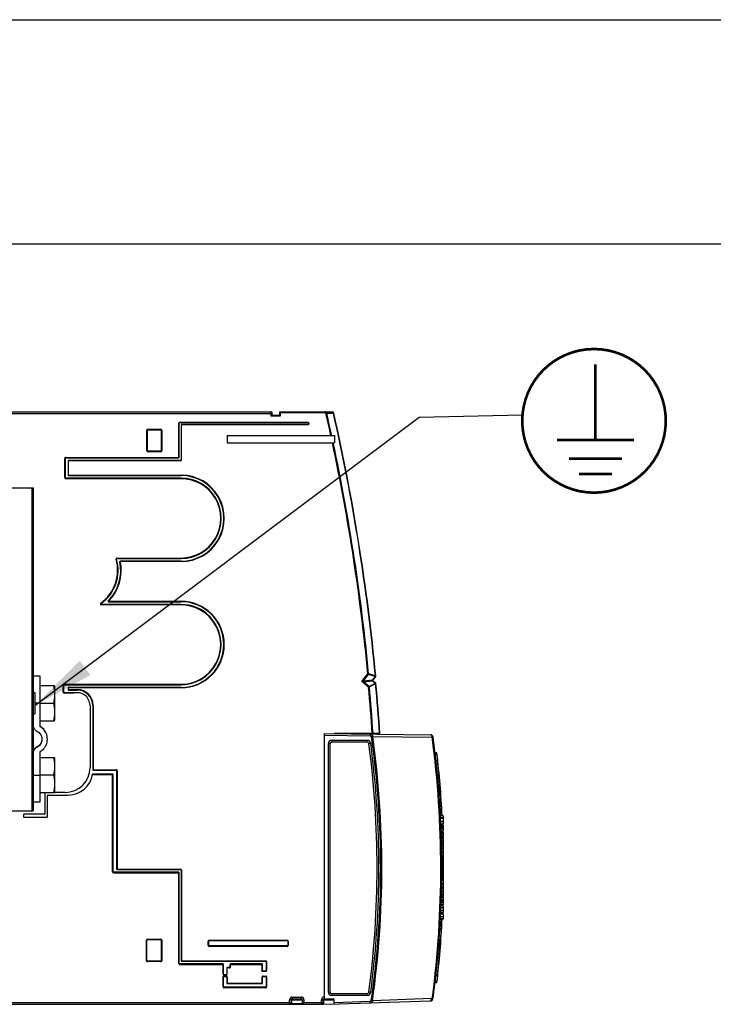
# Model space of a CAD drawing. Extents: x 0 to 420, y 0 to 297.
# Tile 15 of 37: x 176 to 214, y 242 to 297. Entities that reach past the tile are written whole.
import ezdxf

# ---------------------------------------------------------------- set-up
doc = ezdxf.new("R2010")
doc.units = 0
doc.header["$LTSCALE"] = 23.1
doc.layers.get('0').update_dxf_attribs({"linetype": 'CONTINUOUS'})

# ---------------------------------------------------------------- blocks, each defined once
blk = doc.blocks.new('EARTH_BL4', base_point=(194.072, 268.731))
at = {"color": 2, "linetype": 'CONTINUOUS'}
for p, q in [((176.489, 258.804), (197.916, 274.856)), ((197.916, 274.856), (203.669, 275.003))]:
    blk.add_line(p, q, dxfattribs=at)
at = {"color": 7, "linetype": 'CONTINUOUS', "const_width": 0.148}
blk.add_lwpolyline([(203.654, 274.659, 1), (211.654, 274.659, 1)], format="xyb", close=True, dxfattribs=at)
for points in [[(207.733, 273.585), (207.733, 277.803)], [(205.582, 273.585), (209.884, 273.585)], [(206.254, 272.554), (209.211, 272.554)], [(206.815, 271.694), (208.65, 271.694)]]:
    blk.add_lwpolyline(points, dxfattribs=at)
at = {"color": 2, "linetype": 'CONTINUOUS'}
blk.add_solid([(178.991, 261.302), (176.489, 258.804), (179.59, 260.502)], dxfattribs=at)

msp = doc.modelspace()

# ---------------------------------------------------------------- linework, layer by layer
at = {"color": 7, "linetype": 'CONTINUOUS'}
for p, q in [((0, 297), (420, 297)), ((405, 284.5), (15, 284.5)), ((146.74, 275.165), (189.67, 275.165)), ((189.72, 275.015), (189.72, 275.115)), ((190.07, 274.965), (189.77, 274.965)), ((190.12, 275.115), (190.12, 275.015)), ((190.17, 275.165), (193.052, 275.165)), ((184.536, 272.626), (184.536, 274.536)), ((184.561, 274.561), (191.715, 274.561)), ((184.64, 274.432), (184.64, 272.482)), ((191.715, 274.457), (184.665, 274.457)), ((191.74, 274.536), (191.74, 274.482)), ((182.762, 272.99), (182.762, 274.14)), ((182.787, 274.165), (183.511, 274.165)), ((183.536, 274.14), (183.536, 272.99)), ((187.212, 273.835), (187.212, 273.435)), ((187.212, 273.835), (193.19, 273.835)), ((193.19, 273.835), (193.19, 273.435)), ((187.212, 273.435), (193.19, 273.435)), ((178.19, 271.488), (178.19, 272.576)), ((178.215, 272.601), (184.511, 272.601)), ((183.511, 272.965), (182.787, 272.965)), ((178.34, 272.432), (178.34, 271.638)), ((184.615, 272.457), (178.365, 272.457)), ((184.64, 271.463), (178.215, 271.463)), ((178.365, 271.613), (184.64, 271.613)), ((173.632, 270.937), (176.389, 270.937)), ((176.389, 270.937), (176.389, 252.937)), ((181.067, 266.996), (184.639, 266.995)), ((184.639, 266.845), (181.257, 266.846)), ((184.639, 264.433), (180.192, 264.433)), ((180.597, 264.583), (184.639, 264.583)), ((176.789, 260.437), (176.389, 260.437)), ((176.789, 257.622), (176.789, 260.437)), ((178.098, 259.54), (178.098, 259.94)), ((178.123, 259.965), (184.639, 259.965)), ((195.476, 260.411), (195.347, 260.251)), ((195.356, 260.167), (195.481, 260.066)), ((176.389, 259.537), (176.489, 259.537)), ((176.489, 259.537), (176.489, 258.337)), ((176.789, 259.915), (177.578, 259.915)), ((177.589, 259.885), (177.578, 259.915)), ((177.589, 259.885), (177.589, 257.99)), ((178.782, 259.515), (178.123, 259.515)), ((178.339, 259.79), (178.339, 259.69)), ((184.639, 259.815), (178.364, 259.815)), ((178.364, 259.665), (178.855, 259.665)), ((176.789, 258.937), (177.529, 258.937)), ((176.389, 258.337), (176.489, 258.337)), ((179.565, 258.811), (179.565, 255.345)), ((179.715, 258.805), (179.715, 255.23)), ((176.789, 257.959), (177.578, 257.959)), ((177.578, 257.959), (177.589, 257.99)), ((176.86, 257.592), (176.789, 257.638)), ((192.64, 257.247), (198.544, 257.177)), ((192.64, 242.465), (192.64, 257.247)), ((195.72, 257.241), (193.166, 257.241)), ((195.72, 257.242), (195.72, 257.241)), ((192.94, 256.665), (192.94, 242.865)), ((195.009, 256.765), (193.04, 256.765)), ((176.789, 253.437), (176.789, 256.237)), ((198.882, 256.165), (198.799, 256.165)), ((176.789, 255.915), (177.578, 255.915)), ((177.589, 255.885), (177.578, 255.915)), ((177.589, 255.885), (177.589, 253.99)), ((198.889, 256.065), (198.81, 256.065)), ((179.74, 255.205), (181.023, 255.205)), ((181.048, 255.18), (181.048, 249.694)), ((176.789, 254.937), (177.529, 254.937)), ((180.823, 254.985), (179.71, 254.985)), ((180.848, 249.544), (180.848, 254.96)), ((176.789, 253.959), (177.578, 253.959)), ((177.051, 253.944), (177.051, 252.77)), ((177.578, 253.959), (177.589, 253.99)), ((178.189, 253.969), (177.582, 253.969)), ((176.389, 253.437), (176.789, 253.437)), ((177.201, 252.62), (177.201, 253.794)), ((177.226, 253.819), (178.35, 253.819)), ((173.632, 252.937), (176.389, 252.937)), ((175.851, 252.72), (175.851, 252.62)), ((177.026, 252.745), (175.876, 252.745)), ((175.876, 252.595), (177.176, 252.595)), ((199.24, 252.66), (199.091, 252.66)), ((199.24, 252.545), (199.097, 252.545)), ((199.24, 252.51), (199.099, 252.51)), ((199.24, 252.351), (199.106, 252.351)), ((199.24, 252.32), (199.108, 252.32)), ((199.24, 252.66), (199.24, 252.197)), ((199.24, 252.197), (199.113, 252.197)), ((199.24, 252.137), (199.116, 252.137)), ((199.24, 251.913), (199.125, 251.913)), ((199.24, 251.911), (199.125, 251.911)), ((199.24, 251.803), (199.129, 251.803)), ((199.24, 251.749), (199.131, 251.749)), ((199.24, 252.137), (199.24, 251.803)), ((199.24, 251.749), (199.24, 251.496)), ((199.24, 251.686), (199.133, 251.686)), ((199.24, 251.496), (199.139, 251.496)), ((199.24, 251.436), (199.141, 251.436)), ((199.24, 251.436), (199.24, 250.054)), ((199.246, 251.258), (199.246, 251.254)), ((199.24, 251.072), (199.151, 251.072)), ((199.24, 251.005), (199.152, 251.005)), ((199.24, 251.002), (199.152, 251.002)), ((199.24, 250.888), (199.155, 250.888)), ((199.24, 250.789), (199.157, 250.789)), ((199.24, 250.675), (199.159, 250.675)), ((199.252, 251.006), (199.252, 251.003)), ((199.24, 250.576), (199.16, 250.576)), ((199.24, 250.462), (199.162, 250.462)), ((199.24, 250.384), (199.163, 250.384)), ((199.24, 250.161), (199.165, 250.161)), ((199.24, 250.159), (199.165, 250.159)), ((199.24, 250.054), (199.165, 250.054)), ((184.511, 249.519), (180.873, 249.519)), ((181.073, 249.669), (184.615, 249.669)), ((184.64, 249.644), (184.64, 244.59)), ((199.24, 249.994), (199.165, 249.994)), ((199.24, 249.932), (199.166, 249.932)), ((199.24, 249.741), (199.166, 249.741)), ((199.24, 249.668), (199.166, 249.668)), ((199.24, 249.554), (199.166, 249.554)), ((199.24, 249.994), (199.24, 248.2)), ((184.536, 244.44), (184.536, 249.494)), ((199.24, 249.035), (199.161, 249.035)), ((199.24, 249.032), (199.161, 249.032)), ((199.24, 249.108), (199.162, 249.108)), ((199.24, 249.473), (199.165, 249.473)), ((199.24, 248.606), (199.154, 248.606)), ((199.24, 248.677), (199.155, 248.677)), ((199.24, 248.701), (199.156, 248.701)), ((199.24, 248.829), (199.158, 248.829)), ((199.24, 248.815), (199.158, 248.815)), ((199.24, 248.918), (199.16, 248.918)), ((199.24, 247.884), (199.134, 247.884)), ((199.24, 247.998), (199.138, 247.998)), ((199.24, 248.143), (199.142, 248.143)), ((199.24, 248.115), (199.142, 248.115)), ((199.24, 248.112), (199.142, 248.112)), ((199.24, 248.2), (199.144, 248.2)), ((199.24, 248.143), (199.24, 247.702)), ((199.242, 248.115), (199.242, 248.112)), ((199.24, 247.395), (199.116, 247.395)), ((199.24, 247.53), (199.121, 247.53)), ((199.24, 247.648), (199.126, 247.648)), ((199.24, 247.702), (199.128, 247.702)), ((199.24, 247.816), (199.132, 247.816)), ((199.24, 247.648), (199.24, 247.276)), ((199.24, 246.898), (199.093, 246.898)), ((199.24, 246.918), (199.094, 246.918)), ((199.24, 247.23), (199.109, 247.23)), ((199.24, 247.276), (199.111, 247.276)), ((199.24, 247.23), (199.24, 246.898)), ((182.736, 244.59), (182.736, 245.74)), ((182.761, 245.765), (183.511, 245.765)), ((183.536, 245.74), (183.536, 244.59)), ((186.184, 245.44), (186.184, 245.69)), ((186.209, 245.715), (190.559, 245.715)), ((190.584, 245.69), (190.584, 245.44)), ((190.559, 245.415), (186.209, 245.415)), ((183.511, 244.565), (182.761, 244.565)), ((186.977, 244.415), (184.561, 244.415)), ((184.665, 244.565), (189.359, 244.565)), ((187.002, 243.84), (187.002, 244.39)), ((187.184, 244.19), (187.184, 243.84)), ((187.341, 244.215), (187.209, 244.215)), ((187.366, 244.39), (187.366, 244.24)), ((189.159, 244.415), (187.391, 244.415)), ((189.184, 244.015), (189.184, 244.39)), ((189.384, 244.54), (189.384, 244.04)), ((187.002, 243.14), (187.002, 243.69)), ((187.159, 243.815), (187.027, 243.815)), ((187.027, 243.715), (187.159, 243.715)), ((187.184, 243.69), (187.184, 243.34)), ((189.184, 244.015), (189.159, 243.99)), ((189.359, 244.015), (189.184, 244.015)), ((189.184, 243.34), (189.184, 243.69)), ((189.209, 243.715), (189.359, 243.715)), ((189.384, 243.69), (189.384, 243.14)), ((189.359, 243.115), (187.027, 243.115)), ((187.209, 243.315), (189.159, 243.315)), ((198.882, 243.365), (198.799, 243.365)), ((198.889, 243.465), (198.81, 243.465)), ((190.786, 242.215), (190.786, 242.415)), ((190.836, 242.465), (191.336, 242.465)), ((191.386, 242.415), (191.386, 242.215)), ((192.566, 242.196), (192.566, 242.415)), ((192.616, 242.465), (193.116, 242.465)), ((193.04, 242.765), (195.009, 242.765)), ((193.166, 242.175), (193.166, 242.415)), ((146.74, 242.165), (190.736, 242.165)), ((190.836, 242.165), (192.516, 242.165)), ((192.566, 242.196), (193.455, 242.165)), ((198.505, 242.348), (193.455, 242.165))]:
    msp.add_line(p, q, dxfattribs=at)
at = {"color": 9, "linetype": 'CONTINUOUS'}
for p, q in [((147.495, 275.065), (189.72, 275.065)), ((189.67, 274.915), (189.67, 275.165)), ((189.72, 275.015), (189.67, 274.915)), ((189.77, 274.965), (189.67, 274.915)), ((190.17, 274.915), (189.67, 274.915)), ((190.17, 274.915), (190.07, 274.965)), ((192.661, 275.105), (190.12, 275.105)), ((190.17, 274.915), (190.12, 275.015)), ((190.17, 275.165), (190.17, 274.915)), ((192.661, 275.105), (192.661, 275.165)), ((192.718, 275.071), (192.759, 275.08)), ((192.759, 275.08), (193.133, 275.08)), ((193.132, 275.087), (193.133, 275.08)), ((193.15, 275.084), (193.133, 275.08)), ((182.787, 274.19), (182.787, 274.165)), ((182.787, 274.19), (183.511, 274.19)), ((183.511, 274.19), (183.511, 274.165)), ((184.511, 272.601), (184.511, 274.536)), ((184.511, 274.536), (184.536, 274.536)), ((184.561, 274.586), (184.561, 274.561)), ((184.561, 274.586), (191.715, 274.586)), ((191.715, 274.432), (184.64, 274.432)), ((184.665, 272.482), (184.665, 274.457)), ((191.715, 274.586), (191.715, 274.561)), ((191.715, 274.432), (191.715, 274.457)), ((191.765, 274.536), (191.74, 274.536)), ((191.765, 274.482), (191.74, 274.482)), ((191.765, 274.536), (191.765, 274.482)), ((182.737, 272.99), (182.737, 274.14)), ((182.737, 274.14), (182.762, 274.14)), ((183.561, 274.14), (183.536, 274.14)), ((183.561, 274.14), (183.561, 272.99)), ((178.165, 271.488), (178.165, 272.576)), ((178.165, 272.576), (178.19, 272.576)), ((178.215, 272.626), (178.215, 272.601)), ((178.215, 272.626), (184.536, 272.626)), ((182.737, 272.99), (182.762, 272.99)), ((182.787, 272.94), (182.787, 272.965)), ((183.511, 272.94), (182.787, 272.94)), ((183.511, 272.94), (183.511, 272.965)), ((183.561, 272.99), (183.536, 272.99)), ((184.615, 272.432), (178.34, 272.432)), ((178.365, 271.613), (178.365, 272.457)), ((184.615, 272.432), (184.615, 272.457)), ((184.665, 272.482), (184.64, 272.482)), ((178.165, 271.488), (178.19, 271.488)), ((178.215, 271.438), (178.215, 271.463)), ((184.64, 271.438), (178.215, 271.438)), ((178.34, 271.638), (184.64, 271.638)), ((184.64, 271.638), (184.64, 271.613)), ((184.64, 271.438), (184.64, 271.463)), ((176.331, 270.937), (176.331, 252.937)), ((181.019, 266.957), (181.043, 266.964)), ((181.067, 267.021), (181.067, 266.996)), ((181.067, 267.021), (184.639, 267.02)), ((181.257, 266.821), (181.233, 266.816)), ((181.257, 266.821), (181.257, 266.846)), ((184.639, 266.82), (181.257, 266.821)), ((184.639, 267.02), (184.639, 266.995)), ((184.639, 266.82), (184.639, 266.845)), ((180.163, 264.498), (180.178, 264.478)), ((180.192, 264.408), (180.192, 264.433)), ((184.639, 264.408), (180.192, 264.408)), ((180.597, 264.608), (180.579, 264.625)), ((180.597, 264.608), (184.639, 264.608)), ((180.597, 264.608), (180.597, 264.583)), ((184.639, 264.608), (184.639, 264.583)), ((184.639, 264.408), (184.639, 264.433)), ((194.712, 260.142), (195.053, 260.563)), ((194.798, 260.181), (195.085, 260.536)), ((195.095, 260.567), (195.053, 260.563)), ((195.085, 260.536), (195.053, 260.563)), ((195.463, 260.422), (195.085, 260.536)), ((195.472, 260.453), (195.095, 260.567)), ((178.073, 259.94), (178.098, 259.94)), ((178.073, 259.54), (178.073, 259.94)), ((178.123, 259.99), (184.639, 259.99)), ((178.123, 259.99), (178.123, 259.965)), ((184.639, 259.99), (184.639, 259.965)), ((194.712, 260.142), (194.798, 260.181)), ((194.712, 260.142), (194.804, 260.121)), ((195.093, 259.833), (194.712, 260.142)), ((194.798, 260.181), (195.311, 260.235)), ((194.804, 260.121), (195.318, 260.175)), ((195.12, 259.866), (194.804, 260.121)), ((195.12, 259.866), (195.47, 260.052)), ((195.136, 259.837), (195.485, 260.023)), ((195.463, 260.422), (195.311, 260.235)), ((195.311, 260.235), (195.347, 260.251)), ((195.318, 260.175), (195.356, 260.167)), ((195.318, 260.175), (195.47, 260.052)), ((195.476, 260.411), (195.463, 260.422)), ((195.47, 260.052), (195.481, 260.066)), ((195.49, 260.454), (195.472, 260.453)), ((195.485, 260.023), (195.503, 260.025)), ((178.073, 259.54), (178.098, 259.54)), ((178.123, 259.49), (178.123, 259.515)), ((178.657, 259.49), (178.123, 259.49)), ((184.639, 259.79), (178.339, 259.79)), ((178.339, 259.69), (178.855, 259.69)), ((178.364, 259.665), (178.364, 259.815)), ((178.855, 259.69), (178.855, 259.665)), ((184.639, 259.79), (184.639, 259.815)), ((195.093, 259.833), (195.12, 259.866)), ((195.093, 259.833), (195.136, 259.837)), ((176.789, 258.929), (176.489, 258.929)), ((179.74, 258.805), (179.715, 258.805)), ((179.74, 258.805), (179.74, 255.205)), ((195.181, 257.217), (195.18, 257.117)), ((192.64, 257.147), (195.18, 257.117)), ((192.94, 256.665), (192.84, 256.665)), ((192.84, 256.665), (192.84, 242.865)), ((195.009, 256.865), (193.04, 256.865)), ((193.04, 256.865), (193.04, 256.765)), ((195.009, 256.765), (195.009, 256.865)), ((195.207, 256.691), (195.108, 256.678)), ((195.321, 257.08), (195.255, 257.071)), ((195.321, 257.08), (198.64, 257.039)), ((198.691, 257.046), (198.64, 257.039)), ((176.612, 256.497), (176.612, 256.482)), ((198.882, 256.141), (198.802, 256.141)), ((198.888, 256.089), (198.808, 256.089)), ((198.882, 256.165), (198.882, 256.141)), ((198.902, 256.143), (198.882, 256.141)), ((198.908, 256.091), (198.888, 256.089)), ((198.888, 256.089), (198.889, 256.065)), ((198.844, 255.765), (198.924, 255.765)), ((198.889, 256.065), (198.909, 255.895)), ((198.909, 255.895), (198.924, 255.765)), ((198.944, 255.767), (198.924, 255.765)), ((179.715, 255.23), (181.023, 255.23)), ((181.023, 255.23), (181.023, 255.205)), ((181.073, 255.18), (181.048, 255.18)), ((181.073, 255.18), (181.073, 249.669)), ((176.389, 254.93), (176.789, 254.93)), ((179.706, 254.96), (180.848, 254.96)), ((180.823, 249.544), (180.823, 254.985)), ((199.24, 252.112), (199.117, 252.112)), ((199.24, 252.024), (199.12, 252.024)), ((199.24, 251.952), (199.123, 251.952)), ((199.24, 251.653), (199.134, 251.653)), ((199.24, 251.575), (199.137, 251.575)), ((199.24, 251.39), (199.142, 251.39)), ((199.24, 251.254), (199.146, 251.254)), ((199.24, 251.118), (199.15, 251.118)), ((199.24, 250.875), (199.155, 250.875)), ((199.24, 250.833), (199.156, 250.833)), ((199.24, 250.803), (199.156, 250.803)), ((199.24, 250.662), (199.159, 250.662)), ((199.24, 250.624), (199.159, 250.624)), ((199.24, 250.589), (199.16, 250.589)), ((199.24, 250.352), (199.163, 250.352)), ((199.24, 250.267), (199.164, 250.267)), ((199.24, 250.195), (199.164, 250.195)), ((199.243, 250.343), (199.243, 250.337)), ((199.244, 250.279), (199.244, 250.278)), ((199.244, 250.237), (199.244, 250.232)), ((199.244, 250.198), (199.244, 250.195)), ((199.245, 250.161), (199.245, 250.159)), ((199.245, 250.057), (199.245, 250.054)), ((180.823, 249.544), (180.848, 249.544)), ((180.873, 249.494), (180.873, 249.519)), ((181.048, 249.694), (184.615, 249.694)), ((184.511, 244.44), (184.511, 249.519)), ((184.615, 249.694), (184.615, 249.669)), ((184.665, 249.644), (184.64, 249.644)), ((184.665, 249.644), (184.665, 244.565)), ((199.24, 249.899), (199.166, 249.899)), ((199.24, 249.821), (199.166, 249.821)), ((199.246, 249.821), (199.246, 249.818)), ((199.246, 249.743), (199.246, 249.741)), ((180.873, 249.494), (184.536, 249.494)), ((199.24, 249.154), (199.163, 249.154)), ((199.24, 249.29), (199.164, 249.29)), ((199.24, 249.426), (199.165, 249.426)), ((199.241, 249.035), (199.241, 249.032)), ((199.24, 248.441), (199.15, 248.441)), ((199.24, 248.905), (199.159, 248.905)), ((199.24, 248.864), (199.159, 248.864)), ((199.24, 247.923), (199.136, 247.923)), ((199.24, 247.962), (199.137, 247.962)), ((199.24, 247.995), (199.138, 247.995)), ((199.24, 247.985), (199.138, 247.985)), ((199.24, 248.271), (199.146, 248.271)), ((199.24, 247.038), (199.1, 247.038)), ((199.24, 247.184), (199.106, 247.184)), ((182.711, 245.74), (182.736, 245.74)), ((182.711, 244.59), (182.711, 245.74)), ((182.761, 245.79), (183.511, 245.79)), ((182.761, 245.79), (182.761, 245.765)), ((183.511, 245.79), (183.511, 245.765)), ((183.561, 245.74), (183.536, 245.74)), ((183.561, 245.74), (183.561, 244.59)), ((186.159, 245.69), (186.184, 245.69)), ((186.159, 245.44), (186.159, 245.69)), ((186.209, 245.74), (190.559, 245.74)), ((186.209, 245.74), (186.209, 245.715)), ((190.559, 245.74), (190.559, 245.715)), ((190.609, 245.69), (190.584, 245.69)), ((190.609, 245.69), (190.609, 245.44)), ((186.159, 245.44), (186.184, 245.44)), ((186.209, 245.39), (186.209, 245.415)), ((190.559, 245.39), (186.209, 245.39)), ((190.559, 245.39), (190.559, 245.415)), ((190.609, 245.44), (190.584, 245.44)), ((182.711, 244.59), (182.736, 244.59)), ((183.561, 244.59), (183.536, 244.59)), ((184.64, 244.59), (189.359, 244.59)), ((189.359, 244.59), (189.359, 244.565)), ((182.761, 244.54), (182.761, 244.565)), ((183.511, 244.54), (182.761, 244.54)), ((183.511, 244.54), (183.511, 244.565)), ((184.511, 244.44), (184.536, 244.44)), ((184.561, 244.39), (184.561, 244.415)), ((184.561, 244.39), (187.002, 244.39)), ((186.977, 243.84), (186.977, 244.415)), ((187.341, 244.19), (187.184, 244.19)), ((187.209, 243.84), (187.209, 244.215)), ((187.341, 244.19), (187.341, 244.215)), ((187.366, 244.39), (189.184, 244.39)), ((187.391, 244.24), (187.366, 244.24)), ((187.391, 244.24), (187.391, 244.415)), ((189.159, 243.99), (189.159, 244.415)), ((189.409, 244.54), (189.384, 244.54)), ((189.409, 244.04), (189.384, 244.04)), ((189.409, 244.54), (189.409, 244.04)), ((186.977, 243.84), (187.002, 243.84)), ((186.977, 243.69), (187.002, 243.69)), ((186.977, 243.14), (186.977, 243.69)), ((187.027, 243.79), (187.027, 243.815)), ((187.159, 243.79), (187.027, 243.79)), ((187.027, 243.74), (187.159, 243.74)), ((187.027, 243.74), (187.027, 243.715)), ((187.159, 243.79), (187.159, 243.815)), ((187.159, 243.74), (187.159, 243.715)), ((187.209, 243.84), (187.184, 243.84)), ((187.209, 243.69), (187.184, 243.69)), ((187.209, 243.69), (187.209, 243.315)), ((189.359, 243.99), (189.159, 243.99)), ((189.159, 243.69), (189.184, 243.69)), ((189.159, 243.315), (189.159, 243.69)), ((189.209, 243.74), (189.359, 243.74)), ((189.209, 243.74), (189.209, 243.715)), ((189.359, 243.99), (189.359, 244.015)), ((189.359, 243.74), (189.359, 243.715)), ((189.409, 243.69), (189.384, 243.69)), ((189.409, 243.69), (189.409, 243.14)), ((198.844, 243.765), (198.924, 243.765)), ((198.924, 243.765), (198.905, 243.605)), ((198.944, 243.762), (198.924, 243.765)), ((186.977, 243.14), (187.002, 243.14)), ((187.027, 243.09), (187.027, 243.115)), ((189.359, 243.09), (187.027, 243.09)), ((187.184, 243.34), (189.184, 243.34)), ((189.359, 243.09), (189.359, 243.115)), ((189.409, 243.14), (189.384, 243.14)), ((198.882, 243.389), (198.802, 243.389)), ((198.888, 243.441), (198.808, 243.441)), ((198.902, 243.386), (198.882, 243.389)), ((198.882, 243.389), (198.882, 243.365)), ((198.889, 243.465), (198.888, 243.441)), ((198.908, 243.438), (198.888, 243.441)), ((190.686, 242.415), (191.486, 242.415)), ((190.686, 242.265), (190.686, 242.415)), ((190.795, 242.443), (190.798, 242.434)), ((190.801, 242.415), (190.801, 242.215)), ((190.836, 242.565), (191.336, 242.565)), ((190.836, 242.565), (190.836, 242.465)), ((191.336, 242.565), (191.336, 242.465)), ((191.486, 242.415), (191.486, 242.265)), ((192.466, 242.415), (193.166, 242.415)), ((192.466, 242.265), (192.466, 242.415)), ((192.575, 242.443), (192.578, 242.434)), ((192.581, 242.415), (192.581, 242.195)), ((192.616, 242.565), (192.64, 242.565)), ((192.616, 242.565), (192.616, 242.465)), ((192.84, 242.865), (192.94, 242.865)), ((193.04, 242.765), (193.04, 242.665)), ((193.04, 242.665), (195.009, 242.665)), ((195.009, 242.665), (195.009, 242.765)), ((195.108, 242.851), (195.207, 242.838)), ((195.309, 242.365), (195.243, 242.374)), ((198.597, 242.485), (195.309, 242.365)), ((198.696, 242.522), (198.645, 242.529)), ((147.495, 242.265), (190.686, 242.265)), ((190.686, 242.265), (190.786, 242.215)), ((190.736, 242.165), (190.686, 242.265)), ((190.786, 242.215), (191.386, 242.215)), ((191.386, 242.215), (191.486, 242.265)), ((191.486, 242.265), (191.436, 242.165)), ((191.486, 242.265), (192.466, 242.265)), ((192.466, 242.265), (192.566, 242.215)), ((192.516, 242.165), (192.466, 242.265)), ((195.169, 242.327), (193.166, 242.254)), ((195.173, 242.227), (195.169, 242.327))]:
    msp.add_line(p, q, dxfattribs=at)
for points in [[(192.759, 275.08), (192.756, 275.095), (192.75, 275.109), (192.742, 275.122), (192.732, 275.134), (192.721, 275.144), (192.707, 275.153), (192.693, 275.159), (192.677, 275.163), (192.661, 275.165)], [(192.718, 275.071), (192.716, 275.077), (192.712, 275.082), (192.708, 275.088), (192.702, 275.092), (192.695, 275.097), (192.688, 275.1), (192.679, 275.102), (192.67, 275.104), (192.661, 275.105)], [(193.052, 275.165), (193.064, 275.163), (193.076, 275.16), (193.088, 275.155), (193.099, 275.147), (193.108, 275.138), (193.116, 275.127), (193.123, 275.114), (193.128, 275.101), (193.132, 275.087)], [(193.145, 275.088), (193.139, 275.088), (193.132, 275.087)], [(193.15, 275.087), (193.148, 275.088), (193.145, 275.088)], [(195.085, 260.536), (195.09, 260.546), (195.093, 260.556), (195.095, 260.567)], [(194.804, 260.121), (194.8, 260.132), (194.798, 260.144), (194.796, 260.157), (194.796, 260.169), (194.798, 260.181)], [(195.318, 260.175), (195.313, 260.186), (195.311, 260.198), (195.309, 260.211), (195.31, 260.223), (195.311, 260.235)], [(195.463, 260.422), (195.467, 260.432), (195.47, 260.442), (195.472, 260.453)], [(195.47, 260.052), (195.476, 260.043), (195.481, 260.033), (195.485, 260.023)], [(195.12, 259.866), (195.126, 259.857), (195.132, 259.847), (195.136, 259.837)], [(195.181, 257.217), (195.203, 257.215), (195.224, 257.209), (195.243, 257.201), (195.262, 257.189), (195.278, 257.175), (195.292, 257.159), (195.303, 257.14), (195.312, 257.121), (195.318, 257.101), (195.321, 257.08)], [(195.18, 257.117), (195.192, 257.116), (195.203, 257.114), (195.214, 257.111), (195.223, 257.107), (195.232, 257.102), (195.24, 257.097), (195.246, 257.091), (195.25, 257.084), (195.254, 257.078), (195.255, 257.071)], [(198.64, 257.039), (198.637, 257.064), (198.632, 257.087), (198.625, 257.109), (198.615, 257.128), (198.603, 257.145), (198.59, 257.158), (198.575, 257.168), (198.56, 257.174), (198.544, 257.177)], [(198.905, 243.605), (198.889, 243.466), (198.889, 243.465)], [(190.798, 242.434), (190.8, 242.424), (190.801, 242.415)], [(192.578, 242.434), (192.58, 242.424), (192.581, 242.415)], [(195.243, 242.374), (195.242, 242.367), (195.239, 242.36), (195.234, 242.354), (195.228, 242.348), (195.22, 242.342), (195.212, 242.337), (195.202, 242.333), (195.192, 242.33), (195.181, 242.328), (195.169, 242.327)], [(198.505, 242.348), (198.52, 242.351), (198.536, 242.357), (198.55, 242.367), (198.563, 242.381), (198.574, 242.397), (198.583, 242.417), (198.59, 242.438), (198.595, 242.461), (198.597, 242.485)], [(198.645, 242.529), (198.644, 242.522), (198.642, 242.516), (198.639, 242.511), (198.636, 242.505), (198.632, 242.5), (198.627, 242.496), (198.622, 242.492), (198.616, 242.489), (198.61, 242.487), (198.604, 242.486), (198.597, 242.485)], [(190.801, 242.215), (190.801, 242.205), (190.803, 242.195), (190.807, 242.187), (190.811, 242.179), (190.816, 242.173), (190.822, 242.168), (190.829, 242.166), (190.836, 242.165)], [(195.309, 242.365), (195.306, 242.344), (195.3, 242.324), (195.292, 242.304), (195.281, 242.286), (195.267, 242.27), (195.252, 242.256), (195.234, 242.244), (195.215, 242.235), (195.194, 242.229), (195.173, 242.227)]]:
    msp.add_lwpolyline(points, dxfattribs=at)
at = {"color": 7, "linetype": 'CONTINUOUS'}
for points in [[(177.529, 259.915), (177.551, 259.804), (177.567, 259.696), (177.578, 259.588), (177.584, 259.48), (177.584, 259.372), (177.578, 259.265), (177.567, 259.157), (177.551, 259.049), (177.529, 258.937)], [(177.529, 258.937), (177.551, 258.826), (177.567, 258.718), (177.578, 258.61), (177.584, 258.502), (177.584, 258.394), (177.578, 258.287), (177.567, 258.179), (177.551, 258.071), (177.529, 257.959)], [(176.389, 257.736), (176.392, 257.686), (176.401, 257.638), (176.416, 257.591), (176.437, 257.546), (176.463, 257.504), (176.494, 257.466), (176.529, 257.432), (176.569, 257.402), (176.662, 257.348)], [(176.662, 257.348), (176.709, 257.314), (176.752, 257.274), (176.79, 257.229), (176.822, 257.18), (176.848, 257.128), (176.868, 257.074), (176.882, 257.017), (176.889, 256.959), (176.889, 256.929)], [(177.189, 256.929), (177.185, 257.013), (177.172, 257.096), (177.15, 257.177), (177.12, 257.255), (177.082, 257.329), (177.037, 257.4), (176.984, 257.465), (176.925, 257.524), (176.86, 257.577), (176.789, 257.622)], [(177.189, 256.945), (177.185, 257.029), (177.172, 257.111), (177.15, 257.192), (177.12, 257.27), (177.082, 257.345), (177.037, 257.415), (176.984, 257.48), (176.925, 257.54), (176.86, 257.592)], [(176.889, 256.93), (176.889, 256.916), (176.882, 256.858), (176.868, 256.801), (176.848, 256.746), (176.822, 256.694), (176.79, 256.645), (176.752, 256.601), (176.709, 256.561), (176.662, 256.526), (176.569, 256.473)], [(176.889, 256.929), (176.889, 256.9), (176.882, 256.842), (176.868, 256.785), (176.848, 256.731), (176.822, 256.679), (176.79, 256.63), (176.752, 256.585), (176.709, 256.545), (176.662, 256.511), (176.569, 256.457)], [(176.789, 256.237), (176.86, 256.282), (176.925, 256.335), (176.984, 256.394), (177.037, 256.459), (177.082, 256.53), (177.12, 256.604), (177.15, 256.682), (177.172, 256.763), (177.185, 256.846), (177.189, 256.929)], [(176.569, 256.473), (176.529, 256.443), (176.494, 256.409), (176.463, 256.37), (176.437, 256.328), (176.416, 256.283), (176.401, 256.237), (176.392, 256.188), (176.389, 256.139)], [(176.569, 256.457), (176.529, 256.427), (176.494, 256.393), (176.463, 256.355), (176.437, 256.313), (176.416, 256.268), (176.401, 256.221), (176.392, 256.172), (176.389, 256.123)], [(177.529, 255.915), (177.551, 255.804), (177.567, 255.696), (177.578, 255.588), (177.584, 255.48), (177.584, 255.372), (177.578, 255.265), (177.567, 255.157), (177.551, 255.049), (177.529, 254.937)], [(177.529, 254.937), (177.551, 254.826), (177.567, 254.718), (177.578, 254.61), (177.584, 254.502), (177.584, 254.394), (177.578, 254.287), (177.567, 254.179), (177.551, 254.071), (177.529, 253.959)]]:
    msp.add_lwpolyline(points, dxfattribs=at)
for centre, radius, start, end in [((189.67, 275.115), 0.05, 0, 90), ((189.77, 275.015), 0.05, 179.9997, 270.0003), ((190.07, 275.015), 0.05, 270, 360), ((190.17, 275.115), 0.05, 90, 180), ((193.052, 275.065), 0.1, 12.7881, 90), ((81.192, 249.68), 114.804, 5.38516, 12.78575), ((184.561, 274.536), 0.025, 90, 180), ((184.665, 274.432), 0.025, 90, 180), ((191.715, 274.536), 0.025, 0, 90), ((191.715, 274.482), 0.025, 270, 360), ((182.787, 274.14), 0.025, 90, 180), ((183.511, 274.14), 0.025, 0, 90), ((178.215, 272.576), 0.025, 90, 180), ((182.787, 272.99), 0.025, 180, 270), ((183.511, 272.99), 0.025, 270, 360), ((184.511, 272.626), 0.025, 270, 360), ((178.365, 272.432), 0.025, 90, 180), ((184.615, 272.482), 0.025, 270, 360), ((178.215, 271.488), 0.025, 180, 270), ((178.365, 271.638), 0.025, 180, 270), ((184.64, 269.229), 2.384, 269.9822, 90), ((184.64, 269.229), 2.234, 269.9822, 90), ((178.836, 266.339), 2.294, 305.794, 15.8177), ((178.836, 266.339), 2.444, 315.4852, 11.2588), ((181.067, 266.971), 0.025, 89.9822, 195.8177), ((181.257, 266.821), 0.025, 89.9822, 191.2588), ((180.192, 264.458), 0.025, 125.794, 270), ((180.597, 264.608), 0.025, 135.4852, 270), ((184.639, 262.199), 2.384, 270, 90), ((184.639, 262.199), 2.234, 270, 90), ((178.123, 259.94), 0.025, 90, 180), ((195.394, 260.213), 0.06, 141, 231), ((195.43, 260.449), 0.06, 321, 5.3852), ((195.443, 260.019), 0.06, 5.1588, 51), ((81.186, 249.704), 114.782, 3.76487, 5.15882), ((178.123, 259.54), 0.025, 180, 270), ((178.364, 259.79), 0.025, 90, 180), ((178.364, 259.69), 0.025, 180, 270), ((178.857, 258.811), 0.708, 0, 106.4556), ((178.855, 258.805), 0.86, 0, 90), ((193.04, 256.665), 0.1, 90, 180), ((195.009, 256.665), 0.1, 7.5812, 90), ((143.166, 249.765), 52.4, 352.4188, 7.5812), ((198.542, 257.027), 0.15, 7.4712, 89.3184), ((143.166, 249.765), 56, 352.569, 7.4712), ((198.882, 256.145), 0.02, 6.5325, 90), ((198.889, 256.085), 0.02, 270, 6.4708), ((143.166, 249.765), 56.1, 2.9589, 6.5325), ((178.189, 255.345), 1.376, 270, 360), ((179.74, 255.23), 0.025, 180, 270), ((181.023, 255.18), 0.025, 0, 90), ((178.35, 255.195), 1.376, 270, 351.2214), ((180.823, 254.96), 0.025, 0, 90), ((177.076, 253.944), 0.025, 141.1406, 180), ((177.226, 253.794), 0.025, 90, 180), ((175.876, 252.72), 0.025, 90, 180), ((175.876, 252.62), 0.025, 180, 270), ((177.026, 252.77), 0.025, 270, 360), ((177.176, 252.62), 0.025, 270, 360), ((143.166, 249.765), 56.1, 2.4239, 2.4854), ((143.166, 249.765), 56.1, 2.0266, 2.0825), ((143.166, 249.765), 56.1, 1.5252, 1.7684), ((143.166, 249.765), 56.1, 1.2678, 1.5215), ((143.166, 249.765), 56.1, 358.3155, 1.2648), ((180.873, 249.544), 0.025, 180, 270), ((181.073, 249.694), 0.025, 180, 270), ((184.511, 249.494), 0.025, 0, 90), ((184.615, 249.644), 0.025, 0, 90), ((143.166, 249.765), 56.1, 358.285, 358.3121), ((143.166, 249.765), 56.1, 357.8384, 357.8931), ((143.166, 249.765), 56.1, 353.4675, 357.0707), ((143.166, 249.765), 56.1, 357.411, 357.4579), ((182.761, 245.74), 0.025, 90, 180), ((183.511, 245.74), 0.025, 0, 90), ((186.209, 245.69), 0.025, 90, 180), ((190.559, 245.69), 0.025, 0, 90), ((186.209, 245.44), 0.025, 180, 270), ((190.559, 245.44), 0.025, 270, 360), ((182.761, 244.59), 0.025, 180, 270), ((183.511, 244.59), 0.025, 270, 360), ((184.665, 244.59), 0.025, 180, 270), ((184.561, 244.44), 0.025, 180, 270), ((186.977, 244.39), 0.025, 0, 90), ((187.209, 244.19), 0.025, 90, 180), ((187.341, 244.24), 0.025, 270, 360), ((187.391, 244.39), 0.025, 90, 180), ((189.159, 244.39), 0.025, 0, 90), ((189.359, 244.54), 0.025, 0, 90), ((189.359, 244.04), 0.025, 270, 360), ((187.027, 243.84), 0.025, 180, 270), ((187.027, 243.69), 0.025, 90, 180), ((187.159, 243.84), 0.025, 270, 360), ((187.159, 243.69), 0.025, 0, 90), ((189.209, 243.69), 0.025, 90, 180), ((189.359, 243.69), 0.025, 0, 90), ((187.027, 243.14), 0.025, 180, 270), ((187.209, 243.34), 0.025, 180, 270), ((189.159, 243.34), 0.025, 270, 360), ((189.359, 243.14), 0.025, 270, 360), ((198.882, 243.385), 0.02, 270, 353.4675), ((198.889, 243.445), 0.02, 353.5292, 90), ((190.836, 242.415), 0.05, 90, 180), ((191.336, 242.415), 0.05, 0, 90), ((192.616, 242.415), 0.05, 90, 180), ((193.04, 242.865), 0.1, 180, 270), ((193.116, 242.415), 0.05, 0, 90), ((195.009, 242.865), 0.1, 270, 352.4188), ((198.497, 242.548), 0.2, 272.0799, 352.569), ((190.736, 242.215), 0.05, 270, 360), ((190.836, 242.215), 0.05, 180, 270), ((191.436, 242.215), 0.05, 180, 270), ((192.516, 242.215), 0.05, 270, 360)]:
    msp.add_arc(centre, radius, start, end, dxfattribs=at)
at = {"color": 9, "linetype": 'CONTINUOUS'}
for centre, radius, start, end in [((81.192, 249.68), 114.379, 12.19155, 12.8259), ((81.192, 249.68), 114.422, 12.18696, 12.8259), ((81.192, 249.68), 114.786, 5.38516, 12.78442), ((182.787, 274.14), 0.05, 90, 180), ((183.511, 274.14), 0.05, 0, 90), ((184.561, 274.536), 0.05, 90, 180), ((191.715, 274.536), 0.05, 0, 90), ((191.715, 274.482), 0.05, 270, 360), ((81.192, 249.68), 114.379, 5.45967, 11.98664), ((81.192, 249.68), 114.422, 5.45967, 11.98213), ((178.215, 272.576), 0.05, 90, 180), ((182.787, 272.99), 0.05, 180, 270), ((183.511, 272.99), 0.05, 270, 360), ((184.615, 272.482), 0.05, 270, 360), ((178.215, 271.488), 0.05, 180, 270), ((184.64, 269.229), 2.409, 269.9822, 90), ((184.64, 269.229), 2.209, 269.9822, 90), ((178.836, 266.339), 2.269, 305.794, 15.8177), ((178.836, 266.339), 2.469, 315.4852, 11.2588), ((181.067, 266.971), 0.05, 89.9822, 195.8177), ((180.192, 264.458), 0.05, 125.794, 270), ((184.639, 262.199), 2.409, 270, 90), ((184.639, 262.199), 2.209, 270, 90), ((178.123, 259.94), 0.05, 90, 180), ((81.186, 249.704), 114.764, 3.76544, 5.15882), ((178.123, 259.54), 0.05, 180, 270), ((178.855, 258.805), 0.885, 0, 90), ((81.186, 249.704), 114.357, 3.77887, 5.08158), ((81.186, 249.704), 114.4, 3.77747, 5.08158), ((193.04, 256.665), 0.2, 90, 180), ((195.009, 256.665), 0.2, 7.5572, 90), ((143.166, 249.765), 52.5, 352.4189, 7.5811), ((143.166, 249.765), 52.599, 351.9226, 7.9843), ((143.166, 249.765), 52.665, 351.9226, 7.9843), ((143.166, 249.765), 55.949, 352.569, 7.4712), ((143.166, 249.765), 56.08, 6.4749, 6.5283), ((143.166, 249.765), 56.08, 2.9599, 6.1418), ((181.023, 255.18), 0.05, 0, 90), ((143.166, 249.765), 56.08, 2.4248, 2.4863), ((143.166, 249.765), 56.08, 2.0278, 2.0837), ((143.166, 249.765), 56.08, 1.7081, 1.7693), ((143.166, 249.765), 56.08, 0.5909, 0.7478), ((143.166, 249.765), 56.08, 0.526, 0.5852), ((143.166, 249.765), 56.08, 0.4829, 0.5245), ((143.166, 249.765), 56.08, 0.4431, 0.4772), ((143.166, 249.765), 56.08, 0.4052, 0.4401), ((143.166, 249.765), 56.08, 0.2983, 0.4026), ((143.166, 249.765), 56.08, 0.0575, 0.2953), ((180.873, 249.544), 0.05, 180, 270), ((184.615, 249.644), 0.05, 0, 90), ((143.166, 249.765), 56.08, 359.2545, 359.9761), ((143.166, 249.765), 56.08, 359.978, 0.0542), ((143.166, 249.765), 56.08, 358.3428, 358.4006), ((143.166, 249.765), 56.08, 357.837, 357.8918), ((143.166, 249.765), 56.08, 353.8582, 357.0697), ((143.166, 249.765), 56.08, 357.41, 357.4569), ((182.761, 245.74), 0.05, 90, 180), ((183.511, 245.74), 0.05, 0, 90), ((186.209, 245.69), 0.05, 90, 180), ((190.559, 245.69), 0.05, 0, 90), ((186.209, 245.44), 0.05, 180, 270), ((190.559, 245.44), 0.05, 270, 360), ((182.761, 244.59), 0.05, 180, 270), ((183.511, 244.59), 0.05, 270, 360), ((189.359, 244.54), 0.05, 0, 90), ((184.561, 244.44), 0.05, 180, 270), ((187.341, 244.24), 0.05, 270, 360), ((189.359, 244.04), 0.05, 270, 360), ((187.027, 243.84), 0.05, 180, 270), ((187.027, 243.69), 0.05, 90, 180), ((187.159, 243.84), 0.05, 270, 360), ((187.159, 243.69), 0.05, 0, 90), ((189.209, 243.69), 0.05, 90, 180), ((189.359, 243.69), 0.05, 0, 90), ((187.027, 243.14), 0.05, 180, 270), ((189.359, 243.14), 0.05, 270, 360), ((143.166, 249.765), 56.08, 353.4717, 353.5251), ((190.836, 242.415), 0.15, 90, 180), ((191.336, 242.415), 0.15, 0, 90), ((192.616, 242.415), 0.15, 90, 180), ((193.04, 242.865), 0.2, 180, 270), ((195.009, 242.865), 0.2, 270, 352.4477)]:
    msp.add_arc(centre, radius, start, end, dxfattribs=at)

# ---------------------------------------------------------------- block references
at = {"color": 2, "linetype": 'CONTINUOUS'}
msp.add_blockref('EARTH_BL4', (194.072, 268.731), dxfattribs=at)

doc.saveas('drawing.dxf')
